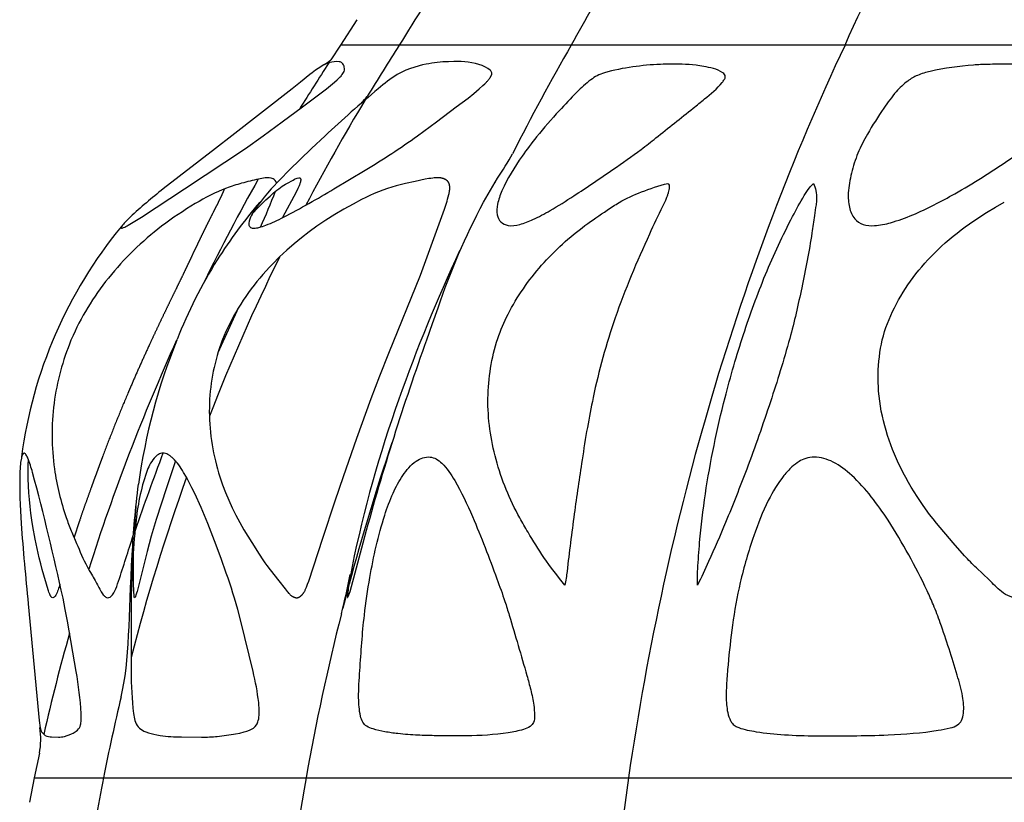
# Model space of a CAD drawing. Header units: millimetres. Extents: x 1250 to 1725, y 0 to 1655.
# Tile 85 of 256: x 1407 to 1446, y 701 to 732. Entities that reach past the tile are written whole.
import ezdxf

# ---------------------------------------------------------------- set-up
doc = ezdxf.new("R2010")
doc.units = ezdxf.units.MM
doc.header["$MEASUREMENT"] = 0
doc.layers.add('Crea2D$visibili$tangenti', color=7, linetype='Continuous', true_color=0x000000)

msp = doc.modelspace()

# ---------------------------------------------------------------- linework, layer by layer
at = {"layer": 'Crea2D$visibili$tangenti'}
for p, q in [((1420.371, 731.707), (1419.726, 730.704)), ((1419.726, 730.704), (1419.339, 730.119)), ((1422.039, 730.704), (1419.726, 730.704)), ((1428.82, 730.704), (1422.039, 730.704)), ((1439.606, 730.704), (1428.82, 730.704)), ((1453.663, 730.704), (1439.606, 730.704)), ((1425.837, 725.341), (1425.804, 725.283)), ((1411.36, 723.61), (1411.876, 723.928)), ((1415.711, 720.372), (1414.895, 718.578)), ((1423.351, 719.738), (1423.568, 720.358)), ((1409.117, 719.108), (1409.104, 719.076)), ((1413.274, 719.076), (1413.287, 719.108)), ((1407.148, 714.43), (1407.12, 714.26)), ((1407.119, 714.249), (1407.09, 713.872)), ((1411.596, 711.494), (1411.666, 712.523)), ((1420.036, 709.359), (1419.817, 708.522)), ((1408.836, 708.695), (1408.79, 708.917)), ((1415.617, 708.695), (1415.55, 708.917)), ((1407.423, 708.695), (1407.818, 704.378)), ((1407.818, 704.378), (1407.848, 704.096)), ((1409.505, 704.096), (1409.508, 704.378)), ((1409.313, 703.683), (1409.359, 703.72)), ((1416.028, 703.683), (1416.133, 703.72)), ((1407.863, 702.807), (1407.659, 701.845)), ((1407.659, 701.845), (1407.466, 700.881)), ((1407.659, 701.845), (1410.383, 701.845)), ((1410.383, 701.845), (1418.369, 701.845)), ((1418.369, 701.845), (1431.073, 701.845)), ((1431.073, 701.845), (1447.629, 701.845))]:
    msp.add_line(p, q, dxfattribs=at)
for points in [[(1419.792, 729.543, 0.130333), (1419.876, 729.715), (1419.878, 729.785), (1419.873, 729.838), (1419.864, 729.879), (1419.858, 729.896, 0.096617), (1419.759, 730.019, 0.160251), (1419.671, 730.049), (1419.552, 730.055), (1419.479, 730.052, 0.096674), (1419.13, 729.951), (1419.069, 729.922), (1418.839, 729.785), (1418.742, 729.716), (1418.612, 729.614), (1418.522, 729.543)], [(1425.684, 729.543, 0.108578), (1425.688, 729.614, 0.168275), (1425.626, 729.715), (1425.532, 729.785), (1425.442, 729.838), (1425.356, 729.879), (1425.313, 729.896, 0.096493), (1424.19, 730.055), (1423.978, 730.052, 0.050352), (1423.1, 729.951), (1422.961, 729.922), (1422.485, 729.785), (1422.3, 729.716), (1421.957, 729.543)], [(1418.522, 729.543), (1418.146, 729.248), (1417.814, 728.988), (1415.441, 727.131), (1414.797, 726.627), (1412.736, 725.04, 0.020432), (1411.434, 723.928)], [(1421.957, 729.543, 0.036271), (1421.21, 728.988, 0.012375), (1419.115, 727.131), (1418.577, 726.627), (1417.701, 725.781), (1417.343, 725.415), (1416.995, 725.04), (1416.852, 724.876), (1416.711, 724.71), (1416.593, 724.563), (1416.479, 724.413), (1416.387, 724.283), (1416.343, 724.217), (1416.301, 724.15), (1416.269, 724.096), (1416.238, 724.041), (1416.208, 723.985), (1416.194, 723.957), (1416.181, 723.928)], [(1417.479, 723.927, 0.015271), (1419.468, 725.041), (1420.697, 725.781, 0.020073), (1422.757, 727.13), (1423.505, 727.684), (1424.288, 728.268), (1424.52, 728.441), (1424.749, 728.619), (1424.974, 728.801), (1425.195, 728.988), (1425.339, 729.118), (1425.407, 729.183), (1425.472, 729.248), (1425.493, 729.269), (1425.513, 729.29), (1425.533, 729.312), (1425.552, 729.335), (1425.571, 729.357), (1425.589, 729.38), (1425.607, 729.404), (1425.625, 729.428), (1425.684, 729.543)], [(1416.246, 724.057), (1416.481, 724.307), (1416.633, 724.461), (1416.784, 724.608), (1416.949, 724.761), (1417.084, 724.881), (1417.152, 724.938), (1417.221, 724.993), (1417.291, 725.047), (1417.362, 725.099), (1417.426, 725.144), (1417.489, 725.185), (1417.551, 725.224), (1417.612, 725.259), (1417.853, 725.388), (1417.913, 725.418), (1417.942, 725.433), (1417.971, 725.446, -0.078164), (1418.078, 725.479, -0.331766), (1418.147, 725.448), (1418.147, 725.447), (1418.148, 725.445), (1418.148, 725.444), (1418.149, 725.443), (1418.149, 725.441), (1418.15, 725.44), (1418.15, 725.438), (1418.151, 725.437), (1418.151, 725.435), (1418.152, 725.434), (1418.153, 725.431), (1418.153, 725.428), (1418.154, 725.424), (1418.155, 725.421), (1418.155, 725.417), (1418.156, 725.413), (1418.156, 725.409), (1418.156, 725.405), (1418.156, 725.401), (1418.156, 725.397), (1418.156, 725.392), (1418.156, 725.388), (1418.156, 725.384), (1418.155, 725.375), (1418.154, 725.365), (1418.152, 725.355), (1418.15, 725.344), (1418.148, 725.333), (1418.145, 725.322), (1418.142, 725.31), (1418.139, 725.297), (1418.135, 725.285), (1418.126, 725.258), (1418.116, 725.229), (1418.105, 725.2), (1418.091, 725.165), (1418.076, 725.129), (1418.043, 725.056), (1417.974, 724.914), (1417.44, 723.908)], [(1423.568, 720.358, -0.041359), (1425.363, 724.513), (1425.906, 725.468)], [(1445.771, 709.177, -0.034148), (1445.282, 709.646), (1444.785, 710.107, -0.020768), (1444.312, 710.592), (1443.866, 711.102), (1443.209, 711.872), (1443.073, 712.044), (1442.939, 712.218), (1442.682, 712.573), (1442.442, 712.929), (1442.327, 713.11), (1442.215, 713.293), (1442.107, 713.478), (1442.002, 713.666), (1441.901, 713.855), (1441.804, 714.047), (1441.718, 714.225), (1441.635, 714.405), (1441.557, 714.587), (1441.482, 714.771), (1441.411, 714.956), (1441.344, 715.142), (1441.281, 715.33), (1441.223, 715.519), (1441.169, 715.71), (1441.12, 715.901), (1441.076, 716.094), (1441.036, 716.288), (1441.002, 716.483), (1440.973, 716.679), (1440.949, 716.875), (1440.931, 717.073), (1440.92, 717.242), (1440.913, 717.411), (1440.91, 717.58), (1440.911, 717.75), (1440.917, 717.919), (1440.927, 718.088), (1440.941, 718.257), (1440.959, 718.425, -0.06532), (1441.277, 719.738), (1441.339, 719.896), (1441.406, 720.052), (1441.476, 720.206), (1441.55, 720.358), (1441.63, 720.513), (1441.713, 720.667), (1441.8, 720.818), (1441.891, 720.967), (1441.985, 721.115), (1442.082, 721.261), (1442.183, 721.404), (1442.286, 721.546), (1442.398, 721.691), (1442.513, 721.834), (1442.631, 721.975), (1442.751, 722.113), (1442.875, 722.248), (1443.001, 722.381), (1443.129, 722.512), (1443.26, 722.64), (1443.407, 722.779), (1443.557, 722.914), (1443.709, 723.047), (1443.864, 723.176), (1444.021, 723.303), (1444.181, 723.427), (1444.343, 723.548), (1444.506, 723.666), (1444.84, 723.894), (1445.181, 724.111), (1445.529, 724.317), (1445.882, 724.513)], [(1424.42, 722.599, 0.024416), (1422.024, 716.758, 0.034694), (1420.178, 710.162), (1420.062, 709.51)], [(1420.1, 709.177), (1420.354, 710.107), (1420.617, 711.101, -0.020227), (1423.053, 718.889), (1423.125, 719.092), (1423.351, 719.738)], [(1408.67, 709.468, -0.048252), (1408.505, 709.042, -0.076243), (1408.443, 708.959, -0.219978), (1408.382, 708.935, -0.193529), (1408.323, 708.977), (1408.32, 708.981), (1408.317, 708.984), (1408.314, 708.989), (1408.312, 708.993), (1408.306, 709.001), (1408.301, 709.01), (1408.295, 709.02), (1408.29, 709.029), (1408.285, 709.039), (1408.28, 709.05), (1408.274, 709.062), (1408.268, 709.075), (1408.257, 709.102), (1408.246, 709.129), (1408.236, 709.158), (1408.221, 709.203), (1408.207, 709.249), (1407.973, 710.048), (1407.91, 710.276), (1407.851, 710.512), (1407.695, 711.247), (1407.602, 711.741), (1407.561, 711.994), (1407.524, 712.262), (1407.492, 712.531), (1407.466, 712.801), (1407.446, 713.071), (1407.431, 713.347), (1407.422, 713.623), (1407.42, 713.9), (1407.423, 714.177), (1407.429, 714.365)], [(1413.222, 714.324), (1412.862, 713.266), (1412.461, 712.012), (1412.269, 711.358), (1412.101, 710.75), (1411.707, 709.185), (1411.686, 709.11), (1411.665, 709.042), (1411.656, 709.017), (1411.648, 708.995), (1411.644, 708.985), (1411.64, 708.975), (1411.636, 708.967), (1411.634, 708.963), (1411.632, 708.959, -0.325486), (1411.607, 708.935, -0.196707), (1411.589, 708.977, -0.017214), (1411.575, 710.93)], [(1415.55, 708.917, 0.011233), (1415.016, 710.484), (1414.759, 711.175), (1414.49, 711.86), (1414.229, 712.486), (1413.981, 713.038), (1413.87, 713.269), (1413.754, 713.497), (1413.651, 713.686), (1413.544, 713.871)], [(1409.508, 704.378, 0.029271), (1409.305, 706.032), (1408.962, 708.015), (1408.88, 708.465), (1408.836, 708.695)], [(1411.473, 708.695), (1411.469, 708.465), (1411.475, 706.032, 0.027039), (1411.565, 704.378)], [(1416.52, 704.378, 0.028451), (1416.5, 704.804, 0.033482), (1416.278, 706.032), (1415.8, 708.015), (1415.68, 708.465), (1415.617, 708.695)], [(1407.848, 704.096, 0.048675), (1407.916, 703.721), (1407.932, 703.683)], [(1407.932, 703.683), (1407.948, 703.654), (1408.055, 703.535), (1408.092, 703.512, 0.118215), (1408.342, 703.449), (1408.612, 703.445, 0.067383), (1408.842, 703.473), (1409.096, 703.555), (1409.128, 703.569), (1409.195, 703.605), (1409.271, 703.654), (1409.313, 703.683)], [(1411.981, 703.683), (1412.053, 703.654, 0.048543), (1412.484, 703.535), (1412.623, 703.512, 0.034669), (1413.462, 703.449), (1414.253, 703.445, 0.025827), (1414.87, 703.473), (1415.514, 703.555), (1415.591, 703.569), (1415.752, 703.605), (1415.931, 703.654), (1416.028, 703.683)]]:
    msp.add_lwpolyline(points, format="xyb", dxfattribs=at)
msp.add_lwpolyline([(1411.876, 723.928), (1413.579, 725.04), (1415.977, 726.627), (1416.682, 727.13), (1417.431, 727.684), (1418.224, 728.268), (1418.702, 728.623), (1419.173, 728.988), (1419.488, 729.248), (1419.592, 729.34), (1419.641, 729.384), (1419.686, 729.428), (1419.717, 729.459), (1419.745, 729.488), (1419.77, 729.517), (1419.782, 729.53), (1419.792, 729.543)], dxfattribs=at)
msp.add_lwpolyline([(1415.063, 719.076), (1415.009, 718.927), (1414.958, 718.777), (1414.91, 718.625), (1414.864, 718.473), (1414.822, 718.319), (1414.783, 718.165), (1414.746, 718.01), (1414.713, 717.855), (1414.683, 717.699), (1414.656, 717.542), (1414.632, 717.385), (1414.611, 717.227), (1414.594, 717.069), (1414.579, 716.911), (1414.568, 716.752), (1414.56, 716.594), (1414.556, 716.43), (1414.555, 716.267), (1414.557, 716.103), (1414.562, 715.94), (1414.571, 715.777), (1414.583, 715.614), (1414.599, 715.451), (1414.617, 715.288), (1414.639, 715.126), (1414.664, 714.964), (1414.692, 714.803), (1414.723, 714.642), (1414.757, 714.482), (1414.795, 714.323), (1414.835, 714.164), (1414.878, 714.007), (1414.923, 713.849), (1414.972, 713.693), (1415.024, 713.538), (1415.078, 713.383), (1415.194, 713.077), (1415.321, 712.775), (1415.457, 712.477), (1415.603, 712.184), (1415.757, 711.895), (1415.92, 711.611), (1416.225, 711.113), (1416.513, 710.654), (1416.662, 710.427), (1416.74, 710.316), (1416.82, 710.207), (1416.954, 710.032), (1417.3, 709.6), (1417.538, 709.283), (1417.58, 709.232), (1417.622, 709.181), (1417.651, 709.148), (1417.68, 709.115), (1417.695, 709.1), (1417.711, 709.084), (1417.726, 709.07), (1417.742, 709.055), (1417.759, 709.041), (1417.776, 709.028), (1417.784, 709.021), (1417.793, 709.015), (1417.802, 709.008), (1417.81, 709.002), (1417.819, 708.997), (1417.829, 708.991), (1417.838, 708.985), (1417.847, 708.98), (1417.857, 708.975), (1417.867, 708.97), (1417.876, 708.965), (1417.886, 708.961), (1417.895, 708.958), (1417.903, 708.954), (1417.911, 708.951), (1417.919, 708.948), (1417.928, 708.946), (1417.936, 708.943), (1417.945, 708.941), (1417.953, 708.939), (1417.962, 708.937), (1417.966, 708.937), (1417.971, 708.936), (1417.975, 708.936), (1417.979, 708.935), (1417.984, 708.935), (1417.988, 708.934), (1417.992, 708.934), (1417.996, 708.934), (1418.001, 708.934), (1418.005, 708.934), (1418.009, 708.934), (1418.013, 708.935), (1418.018, 708.935), (1418.022, 708.936), (1418.026, 708.936), (1418.03, 708.937), (1418.034, 708.938), (1418.038, 708.938), (1418.042, 708.939), (1418.047, 708.94), (1418.051, 708.942), (1418.055, 708.943), (1418.059, 708.944), (1418.063, 708.946), (1418.067, 708.947), (1418.071, 708.949), (1418.078, 708.952), (1418.086, 708.955), (1418.094, 708.959), (1418.101, 708.963), (1418.109, 708.968), (1418.116, 708.972), (1418.124, 708.977), (1418.131, 708.982), (1418.138, 708.987), (1418.145, 708.992), (1418.156, 709), (1418.166, 709.009), (1418.176, 709.018), (1418.186, 709.027), (1418.196, 709.036), (1418.205, 709.046), (1418.215, 709.055), (1418.223, 709.065), (1418.232, 709.076), (1418.24, 709.086), (1418.249, 709.097), (1418.257, 709.107), (1418.264, 709.118), (1418.272, 709.129), (1418.279, 709.141), (1418.286, 709.152), (1418.3, 709.175), (1418.313, 709.199), (1418.326, 709.223), (1418.338, 709.247), (1418.361, 709.297), (1418.382, 709.347), (1418.428, 709.464), (1418.471, 709.582), (1419.024, 711.287), (1419.51, 712.753), (1419.846, 713.705), (1420.365, 715.223), (1420.937, 716.789), (1421.278, 717.681), (1421.629, 718.569), (1422.883, 721.648), (1423.093, 722.215), (1423.818, 724.247), (1423.921, 724.557), (1423.947, 724.642), (1423.971, 724.728), (1423.993, 724.814), (1424.003, 724.857), (1424.012, 724.901), (1424.017, 724.931), (1424.022, 724.961), (1424.026, 724.992), (1424.028, 725.007), (1424.029, 725.022), (1424.03, 725.037), (1424.031, 725.052), (1424.031, 725.068), (1424.032, 725.083), (1424.031, 725.098), (1424.031, 725.114), (1424.03, 725.129), (1424.028, 725.144), (1424.027, 725.156), (1424.025, 725.167), (1424.023, 725.179), (1424.021, 725.19), (1424.018, 725.201), (1424.015, 725.213), (1424.012, 725.224), (1424.009, 725.235), (1424.005, 725.246), (1424.001, 725.256), (1423.997, 725.267), (1423.994, 725.272), (1423.992, 725.277), (1423.989, 725.282), (1423.987, 725.287), (1423.984, 725.292), (1423.981, 725.297), (1423.978, 725.302), (1423.976, 725.307), (1423.972, 725.312), (1423.969, 725.316), (1423.965, 725.323), (1423.96, 725.329), (1423.954, 725.336), (1423.949, 725.342), (1423.943, 725.348), (1423.937, 725.354), (1423.932, 725.36), (1423.925, 725.365), (1423.919, 725.371), (1423.913, 725.376), (1423.906, 725.381), (1423.899, 725.386), (1423.893, 725.391), (1423.886, 725.396), (1423.878, 725.401), (1423.871, 725.405), (1423.864, 725.409), (1423.857, 725.413), (1423.849, 725.417), (1423.841, 725.421), (1423.834, 725.425), (1423.826, 725.429), (1423.81, 725.435), (1423.794, 725.442), (1423.778, 725.447), (1423.761, 725.453), (1423.745, 725.457), (1423.733, 725.46), (1423.721, 725.463), (1423.71, 725.466), (1423.698, 725.468), (1423.686, 725.47), (1423.674, 725.472), (1423.651, 725.475), (1423.627, 725.478), (1423.603, 725.48), (1423.58, 725.481), (1423.556, 725.481), (1423.532, 725.481), (1423.508, 725.48), (1423.484, 725.479), (1423.46, 725.477), (1423.412, 725.473), (1423.365, 725.467), (1423.288, 725.457), (1423.211, 725.445), (1423.058, 725.418), (1422.669, 725.339), (1422.281, 725.251), (1421.924, 725.159), (1421.748, 725.109), (1421.573, 725.053), (1421.398, 724.992), (1421.226, 724.925), (1421.055, 724.854), (1420.886, 724.779), (1420.719, 724.699), (1420.553, 724.617), (1420.225, 724.445), (1419.859, 724.241), (1419.498, 724.027), (1419.145, 723.803), (1418.798, 723.569), (1418.489, 723.346), (1418.187, 723.115), (1417.892, 722.874), (1417.604, 722.623), (1417.326, 722.364), (1417.056, 722.095), (1416.925, 721.957), (1416.796, 721.817), (1416.67, 721.674), (1416.546, 721.53), (1416.431, 721.389), (1416.318, 721.246), (1416.207, 721.101), (1416.099, 720.954), (1415.994, 720.806), (1415.892, 720.655), (1415.793, 720.502), (1415.696, 720.347), (1415.607, 720.198), (1415.521, 720.048), (1415.438, 719.895), (1415.358, 719.741), (1415.282, 719.586), (1415.209, 719.428), (1415.14, 719.269), (1415.075, 719.108)], close=True, dxfattribs=at)
for centre, radius, start, end in [((1478.401, 703.671), 56.472, 144.4372, 151.3996), ((1466.839, 703.571), 52.375, 144.7115, 148.7993), ((1490.941, 686.25), 81.997, 147.17102, 148.83917), ((1501.26, 688.77), 83.702, 149.93482, 153.26314), ((1486.857, 685.82), 80.753, 146.82683, 148.3593), ((1418.243, 731.41), 1.694, 299.5017, 310.3497), ((1419.271, 729.86), 1.911, 312.1532, 321.8447), ((1491.237, 686.073), 82.342, 148.9426, 152.26062), ((1417.01, 731.708), 10.866, 324.9585, 330.9231), ((1487.563, 685.406), 81.572, 150.62013, 153.83171), ((1397.808, 732.267), 20.693, 335.0543, 339.286), ((1432.255, 711.162), 20.621, 139.6148, 147.4939), ((1413.637, 721.544), 3.246, 132.7328, 140.4811), ((1416.631, 723.672), 0.518, 150.3578, 186.9119), ((1413.979, 730.694), 7.618, 291.5963, 297.3525), ((1424.96, 712.143), 17.963, 140.576, 172.4854), ((1431.01, 712.155), 19.039, 148.0002, 158.579), ((1491.85, 685.765), 83.029, 153.8499, 158.57837), ((1487.796, 685.288), 81.833, 155.61049, 162.38221), ((1434.999, 710.253), 23.448, 157.8959, 172.2709), ((1507.545, 686.048), 90.561, 161.33311, 165.01557), ((1402.472, 712.464), 5.309, 15.3759, 21.738), ((1534.76, 668.771), 130.364, 159.40373, 160.82789), ((1413.91, 713.241), 1.941, 142.2219, 161.0316), ((1411.12, 712.482), 2.794, 29.833, 44.2195), ((1426.798, 711.799), 19.831, 172.8705, 172.8881), ((1426.568, 713.352), 19.485, 178.473, 184.3904), ((1300.718, 685.372), 110.607, 12.29038, 14.93146), ((1492.483, 685.527), 83.705, 160.34573, 165.43243), ((1420.79, 711.006), 9.175, 161.8026, 174.6577), ((1508.736, 719.351), 101.872, 184.21683, 186.00449), ((1446.086, 708.283), 34.616, 174.0683, 179.3186), ((1384.112, 717.211), 36.745, 345.9602, 348.4353), ((1423.808, 708.802), 3.812, 169.2961, 177.5365), ((1508.393, 685.822), 91.439, 165.77099, 169.90761), ((1487.032, 685.518), 81.034, 164.23192, 167.14042), ((1492.839, 685.434), 84.073, 166.52052, 168.7435), ((1413.621, 704.666), 2.077, 187.9754, 195.9473), ((1415.268, 704.389), 1.252, 346.4283, 359.4883), ((1409.093, 704.016), 0.398, 311.9222, 347.1295), ((1408.463, 704.16), 1.044, 347.1269, 356.4584), ((1412.219, 704.249), 0.614, 194.485, 247.1932), ((1415.966, 704.245), 0.551, 287.6677, 324.8255), ((1415.897, 704.237), 0.604, 329.1653, 346.4497), ((1404.567, 703.365), 3.343, 350.396, 7.8201), ((1492.093, 685.542), 83.32, 168.71604, 171.05895), ((1509.63, 685.533), 92.708, 169.86572, 174.44169), ((1544.874, 685.36), 114.988, 171.75778, 187.39187)]:
    msp.add_arc(centre, radius, start, end, dxfattribs=at)
for points in [[(1439.606, 730.704), (1441.379, 734.71), (1443.528, 738.275), (1445.837, 741.636)], [(1439.606, 730.704), (1435.482, 721.982), (1432.567, 712.123), (1431.073, 701.845)]]:
    msp.add_open_spline(points, degree=3, dxfattribs=at)
for points, knots in [([(1433.736, 729.919), (1433.837, 729.907), (1434.064, 729.859), (1434.427, 729.796), (1434.706, 729.679), (1434.867, 729.559), (1434.902, 729.453), (1434.848, 729.341), (1434.602, 729.021), (1434.165, 728.663), (1433.288, 727.948), (1432.45, 727.286), (1431.411, 726.461), (1430.322, 725.711), (1429.137, 724.896), (1428.085, 724.237), (1427.378, 723.853), (1426.825, 723.628), (1426.373, 723.558), (1426.016, 723.712), (1425.919, 723.918), (1425.9, 724.02), (1425.874, 724.157), (1425.9, 724.486), (1426.198, 725.289), (1426.746, 726.169), (1427.527, 727.206), (1428.262, 728.035), (1428.961, 728.796), (1429.466, 729.257), (1429.835, 729.511), (1430.389, 729.703), (1431.222, 729.863), (1432.25, 729.959), (1433.085, 729.953), (1433.553, 729.942), (1433.736, 729.919)], [0, 0, 0, 0, 0.305228, 0.695861, 1.102088, 1.205099, 1.294033, 1.413247, 1.558842, 2.51102, 3.087491, 4.966318, 5.706376, 7.070948, 8.928995, 10.024764, 10.790365, 11.34121, 11.814461, 12.134772, 12.450731, 12.450731, 12.450731, 12.868082, 13.425893, 15.010413, 15.962708, 17.321455, 18.330042, 19.064346, 19.368104, 19.668854, 20.814616, 21.908254, 22.763858, 23.314992, 23.314992, 23.314992, 23.314992]), ([(1442.274, 724.02), (1441.99, 723.901), (1441.498, 723.717), (1440.836, 723.577), (1440.326, 723.598), (1439.928, 723.856), (1439.744, 724.336), (1439.712, 724.953), (1439.848, 725.679), (1440.091, 726.459), (1440.537, 727.315), (1441.053, 728.115), (1441.567, 728.833), (1442.017, 729.276), (1442.479, 729.543), (1443.349, 729.783), (1444.096, 729.864), (1444.667, 729.919), (1444.854, 729.934), (1445.298, 729.951), (1445.986, 729.955), (1446.679, 729.948), (1447.528, 729.897), (1448.31, 729.809), (1448.972, 729.66), (1449.256, 729.57), (1449.37, 729.486), (1449.393, 729.391), (1449.361, 729.287), (1449.255, 729.078), (1448.984, 728.74), (1448.425, 728.174), (1447.797, 727.585), (1446.996, 726.842), (1445.762, 725.955), (1444.134, 724.936), (1442.844, 724.257), (1442.274, 724.02)], [0, 0, 0, 0, 0.924349, 1.572567, 2.022801, 2.428762, 2.932751, 3.502454, 4.290698, 5.12271, 5.961881, 7.167797, 7.98611, 8.602071, 9.050406, 9.577036, 11.298692, 11.298692, 11.298692, 11.860611, 12.630785, 13.364876, 13.939083, 15.181762, 15.721069, 15.974857, 16.071034, 16.136529, 16.250012, 16.392802, 16.839752, 17.540875, 18.780584, 19.422955, 20.815988, 23.332255, 25.183873, 25.183873, 25.183873, 25.183873]), ([(1417.198, 725.262), (1417.191, 725.343), (1417.053, 725.486), (1416.767, 725.487), (1416.358, 725.396), (1415.844, 725.274), (1414.986, 725.01), (1413.924, 724.441), (1412.286, 723.349), (1410.503, 721.632), (1409.488, 719.978), (1409.117, 719.108)], [0, 0, 0, 0, 0.230278, 0.546146, 0.814061, 1.496963, 2.129859, 3.499003, 5.098153, 8.031322, 10.868665, 10.868665, 10.868665, 10.868665]), ([(1428.567, 709.433), (1428.275, 709.783), (1427.758, 710.456), (1427.201, 711.366), (1426.475, 712.607), (1425.757, 714.336), (1425.411, 716.776), (1425.675, 718.386), (1425.922, 719.145), (1426.033, 719.476), (1426.327, 720.155), (1427.112, 721.461), (1428.15, 722.63), (1429.326, 723.593), (1430.093, 724.109), (1430.812, 724.592), (1431.617, 724.95), (1432.27, 725.168), (1432.625, 725.258)], [0, 0, 0, 0, 1.368777, 2.543084, 3.194564, 5.684544, 8.121229, 10.517271, 10.517271, 10.517271, 11.563722, 12.732099, 15.078686, 16.222555, 17.287777, 17.84849, 18.821539, 19.917596, 19.917596, 19.917596, 19.917596]), ([(1432.625, 725.258), (1432.648, 725.239), (1432.681, 725.176), (1432.68, 725.082), (1432.664, 724.988), (1432.645, 724.912), (1432.623, 724.843), (1432.605, 724.785), (1432.584, 724.728), (1432.53, 724.576), (1432.281, 724.094), (1431.562, 722.546), (1430.509, 720.078), (1429.901, 717.88), (1429.68, 716.817), (1429.599, 716.426), (1429.436, 715.611), (1429.2, 714.082), (1428.921, 712.193), (1428.718, 710.546), (1428.608, 709.61), (1428.567, 709.433)], [0, 0, 0, 0, 0.087756, 0.206837, 0.274739, 0.376182, 0.440756, 0.492725, 0.55798, 0.623747, 0.974164, 2.183116, 5.749783, 9.008737, 9.008737, 9.008737, 10.205013, 11.50174, 13.650408, 15.934083, 16.478516, 16.478516, 16.478516, 16.478516]), ([(1433.789, 709.433), (1433.783, 709.643), (1433.805, 710.205), (1433.893, 711.405), (1434.161, 713.674), (1434.559, 715.566), (1434.879, 716.817), (1434.987, 717.236), (1435.213, 718.069), (1435.718, 719.694), (1436.438, 721.682), (1437.283, 723.493), (1437.896, 724.62), (1438.177, 725.052), (1438.305, 725.208), (1438.362, 725.258)], [0, 0, 0, 0, 0.631346, 1.687549, 3.609017, 7.480832, 7.480832, 7.480832, 8.78148, 10.067619, 12.58745, 15.117766, 16.056949, 16.43527, 16.661965, 16.661965, 16.661965, 16.661965]), ([(1438.362, 725.258), (1438.41, 725.169), (1438.464, 724.961), (1438.495, 724.673), (1438.454, 724.344), (1438.384, 723.904), (1438.236, 722.809), (1437.916, 721.192), (1437.609, 719.808), (1437.428, 719.145), (1437.309, 718.721), (1437.065, 717.888), (1436.512, 716.168), (1435.813, 714.168), (1434.981, 712.077), (1434.326, 710.557), (1433.947, 709.737), (1433.789, 709.433)], [0, 0, 0, 0, 0.301405, 0.642988, 0.861224, 1.294264, 1.980816, 4.176113, 6.235676, 6.235676, 6.235676, 7.558879, 8.837421, 11.657458, 13.910064, 15.591098, 16.620241, 16.620241, 16.620241, 16.620241]), ([(1411.133, 723.61), (1411.115, 723.583), (1411.091, 723.555), (1411.075, 723.509), (1411.093, 723.49), (1411.131, 723.498), (1411.222, 723.533), (1411.3, 723.577), (1411.36, 723.61)], [0, 0, 0, 0, 0.0931675, 0.1166366, 0.1327181, 0.1661798, 0.2236138, 0.43046, 0.43046, 0.43046, 0.43046]), ([(1416.117, 723.61), (1416.126, 723.591), (1416.138, 723.555), (1416.206, 723.502), (1416.337, 723.486), (1416.541, 723.525), (1416.694, 723.577), (1416.783, 723.611)], [0, 0, 0, 0, 0.063192, 0.1109715, 0.2489843, 0.4472741, 0.7327835, 0.7327835, 0.7327835, 0.7327835]), ([(1409.104, 719.076), (1408.778, 718.282), (1408.319, 716.604), (1408.335, 714.202), (1408.746, 712.536), (1409.105, 711.579), (1409.383, 710.934), (1409.629, 710.351), (1409.902, 709.879), (1410.093, 709.551), (1410.236, 709.258), (1410.377, 709.048), (1410.454, 708.978), (1410.515, 708.937), (1410.608, 708.927), (1410.755, 709.04), (1410.885, 709.308), (1411.168, 710.152), (1411.391, 710.897), (1411.596, 711.494)], [0, 0, 0, 0, 2.577709, 5.172487, 7.139218, 7.698251, 8.239364, 9.248002, 9.593425, 9.873887, 10.386372, 10.568757, 10.630966, 10.695426, 10.788873, 10.890918, 11.233219, 11.672476, 13.564278, 13.564278, 13.564278, 13.564278]), ([(1407.403, 714.43), (1407.381, 714.482), (1407.347, 714.548), (1407.297, 714.618), (1407.237, 714.64), (1407.175, 714.555), (1407.162, 714.483), (1407.148, 714.43)], [0, 0, 0, 0, 0.169, 0.2219074, 0.2575189, 0.3391125, 0.4966878, 0.4966878, 0.4966878, 0.4966878]), ([(1413.122, 714.43), (1413.087, 714.462), (1413.024, 714.518), (1412.899, 714.598), (1412.733, 714.651), (1412.528, 714.587), (1412.426, 714.487), (1412.376, 714.43)], [0, 0, 0, 0, 0.1433452, 0.2505797, 0.4507869, 0.6418007, 0.8711755, 0.8711755, 0.8711755, 0.8711755]), ([(1424.687, 703.495), (1425.238, 703.496), (1425.994, 703.547), (1426.832, 703.705), (1427.187, 703.828), (1427.364, 704.035), (1427.376, 704.35), (1427.345, 704.772), (1427.229, 705.302), (1426.895, 706.474), (1426.56, 707.64), (1426.17, 708.91), (1425.696, 710.213), (1425.081, 711.819), (1424.378, 713.356), (1423.868, 714.112), (1423.512, 714.412), (1423.144, 714.529), (1422.615, 714.323), (1422.326, 713.963), (1422.178, 713.751), (1422.03, 713.532), (1421.761, 713.021), (1421.273, 711.689), (1420.921, 710.071), (1420.616, 708.024), (1420.511, 706.437), (1420.418, 705.112), (1420.464, 704.421), (1420.581, 704.032), (1420.763, 703.845), (1421.071, 703.737), (1421.482, 703.646), (1422.075, 703.565), (1422.725, 703.517), (1423.626, 703.493), (1424.263, 703.498), (1424.687, 703.495)], [0, 0, 0, 0, 1.655534, 2.262156, 2.559992, 2.768174, 3.050303, 3.455351, 4.070613, 4.653959, 7.123889, 7.700277, 8.645767, 11.276766, 12.862423, 13.710404, 13.995562, 14.244009, 14.827698, 15.604351, 15.604351, 15.604351, 16.396426, 17.330926, 19.853729, 21.35202, 23.540248, 24.617419, 25.342094, 25.604927, 25.828004, 26.09607, 26.57273, 27.094676, 27.888471, 28.526842, 29.798842, 29.798842, 29.798842, 29.798842]), ([(1439.87, 713.751), (1440.432, 713.236), (1441.514, 711.765), (1442.486, 709.992), (1443.114, 708.613), (1443.52, 707.508), (1443.908, 706.308), (1444.249, 705.122), (1444.306, 704.51), (1444.23, 704.108), (1444.029, 703.891), (1443.695, 703.785), (1442.785, 703.623), (1441.02, 703.489), (1439.419, 703.493), (1438.472, 703.495), (1438.053, 703.497), (1437.262, 703.525), (1436.353, 703.611), (1435.754, 703.718), (1435.475, 703.79), (1435.262, 703.884), (1435.138, 704.006), (1435.026, 704.212), (1434.962, 704.48), (1434.925, 704.824), (1434.919, 705.187), (1434.942, 705.683), (1435.019, 706.575), (1435.155, 707.899), (1435.46, 709.609), (1435.941, 711.252), (1436.498, 712.678), (1437.037, 713.579), (1437.477, 714.07), (1437.771, 714.297), (1438.066, 714.447), (1438.406, 714.497), (1438.778, 714.434), (1439.304, 714.229), (1439.648, 713.952), (1439.87, 713.751)], [0, 0, 0, 0, 2.276838, 5.454457, 6.060916, 6.817926, 8.985439, 9.846393, 10.515953, 10.81645, 11.049728, 11.368225, 11.85349, 13.826029, 16.663029, 16.663029, 16.663029, 17.922243, 19.036193, 19.398561, 19.747762, 19.898289, 20.095727, 20.255534, 20.602535, 20.910901, 21.296325, 21.688681, 22.401377, 23.98136, 25.681458, 27.605568, 29.109438, 30.271879, 30.733463, 31.0844, 31.378572, 31.719451, 32.100056, 32.500904, 33.403888, 33.403888, 33.403888, 33.403888]), ([(1411.081, 705.031), (1411.417, 706.433), (1411.382, 708.229), (1411.564, 711.521), (1411.639, 712.454), (1411.765, 713.407)], [0, 0, 0, 0, 7.975631, 7.975631, 10.940014, 10.940014, 10.940014, 10.940014]), ([(1419.999, 708.966), (1420, 708.96), (1420.002, 708.95), (1420.012, 708.948), (1420.03, 708.976), (1420.055, 709.039), (1420.079, 709.109), (1420.093, 709.154), (1420.1, 709.177)], [4.976218, 4.976218, 4.976218, 4.976218, 5.060464, 5.150403, 5.366987, 5.634791, 5.799944, 5.976218, 5.976218, 5.976218, 5.976218]), ([(1446.378, 708.966), (1446.359, 708.959), (1446.319, 708.95), (1446.228, 708.948), (1446.029, 708.998), (1445.876, 709.098), (1445.771, 709.177)], [0, 0, 0, 0, 0.0588234, 0.12428, 0.2708633, 0.6662934, 0.6662934, 0.6662934, 0.6662934])]:
    msp.add_open_spline(points, degree=3, knots=knots, dxfattribs=at)
msp.add_rational_spline([(1415.143, 725.038), (1415.109, 724.946), (1415.071, 724.857), (1415.029, 724.769), (1414.988, 724.681), (1414.944, 724.593), (1414.901, 724.505), (1414.848, 724.398), (1414.794, 724.291), (1414.74, 724.184), (1414.622, 723.949), (1414.503, 723.714), (1414.386, 723.477), (1414.308, 723.319), (1414.231, 723.16), (1414.154, 723.002), (1414.05, 722.785), (1413.946, 722.567), (1413.843, 722.349), (1413.759, 722.17), (1413.674, 721.99), (1413.589, 721.811), (1413.466, 721.553), (1413.34, 721.297), (1413.215, 721.039), (1413.058, 720.717), (1412.901, 720.394), (1412.746, 720.071), (1412.563, 719.691), (1412.383, 719.309), (1412.206, 718.926), (1411.95, 718.374), (1411.702, 717.819), (1411.461, 717.26), (1411.421, 717.167), (1411.381, 717.075), (1411.342, 716.982), (1410.995, 716.165), (1410.666, 715.341), (1410.355, 714.51), (1410.276, 714.301), (1410.199, 714.091), (1410.122, 713.882), (1410.047, 713.677), (1409.972, 713.472), (1409.897, 713.267), (1409.746, 712.85), (1409.598, 712.432), (1409.456, 712.012), (1409.382, 711.794), (1409.311, 711.576), (1409.241, 711.358), (1409.235, 711.34), (1409.229, 711.323), (1409.224, 711.306)], [1, 0.999178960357, 0.999178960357, 1, 1, 1, 1, 1, 1, 1, 1, 1, 1, 1, 1, 1, 1, 1, 1, 1, 1, 1, 1, 1, 1, 1, 1, 1, 1, 1, 1, 0.999940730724, 0.999940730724, 1, 1, 1, 1, 0.999849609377, 0.999849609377, 1, 1, 1, 1, 1, 1, 1, 0.999959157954, 0.999959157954, 1, 1, 1, 1, 1, 1, 1], degree=3, knots=[0, 0, 0, 0, 0.292356, 0.292356, 0.292356, 0.593315, 0.593315, 0.593315, 0.957581, 0.957581, 0.957581, 1.755919, 1.755919, 1.755919, 2.288512, 2.288512, 2.288512, 3.015224, 3.015224, 3.015224, 3.611695, 3.611695, 3.611695, 4.470915, 4.470915, 4.470915, 5.546497, 5.546497, 5.546497, 6.812402, 6.812402, 6.812402, 8.637384, 8.637384, 8.637384, 8.940505, 8.940505, 8.940505, 11.602168, 11.602168, 11.602168, 12.272806, 12.272806, 12.272806, 12.927769, 12.927769, 12.927769, 14.259069, 14.259069, 14.259069, 14.950082, 14.950082, 14.950082, 15.004633, 15.004633, 15.004633, 15.004633], dxfattribs=at)

doc.saveas('drawing.dxf')
